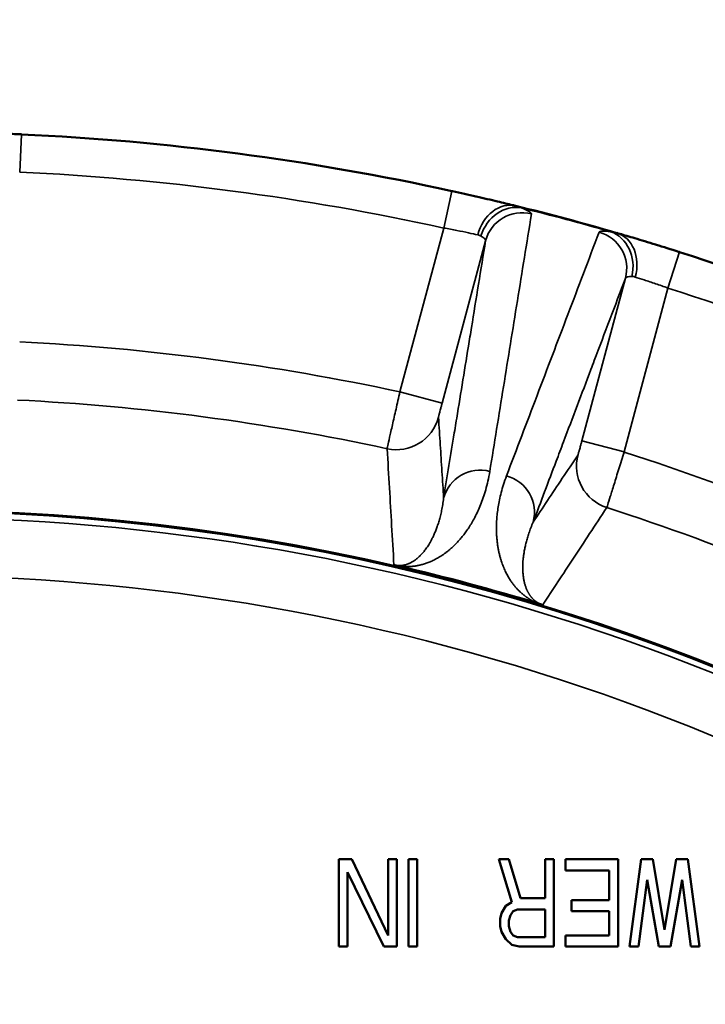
# Model space of a CAD drawing. Header units: millimetres. Extents: x 40 to 2195, y 40 to 1687.
# Tile 115 of 185: x 928 to 952, y 1470 to 1504. Entities that reach past the tile are written whole.
import ezdxf

# ---------------------------------------------------------------- set-up
doc = ezdxf.new("R2010")
doc.units = ezdxf.units.MM
doc.header["$LTSCALE"] = 8
for name, color, linetype, lineweight in [('Dimension (ISO)', 7, 'Continuous', 25), ('Visible (ISO)', 7, 'Continuous', 50), ('Visible Narrow (ISO)', 7, 'Continuous', 35)]:
    doc.layers.add(name, color=color, linetype=linetype, lineweight=lineweight)
doc.styles.add('Note Text (ANSI)', font='tahoma.ttf')
doc.dimstyles.new('Default (ISO)', dxfattribs={"dimscale": 8, "dimtxt": 1, "dimasz": 2.5, "dimexe": 3.175, "dimexo": 0, "dimgap": 0.762, "dimtad": 1, "dimrnd": 1e-08, "dimzin": 0, "dimdsep": 46, "dimtxsty": 'Note Text (ANSI)', "dimcen": 0.09, "dimdle": 10, "dimclrd": 1, "dimclre": 1, "dimclrt": 1, "dimazin": 0, "dimtfac": 3.5052, "dimtmove": 0, "dimatfit": 3, "dimfxl": 1, "dimtolj": 1, "dimtzin": 0, "dimlwd": -1, "dimlwe": -1, "dimarcsym": 0})

# ---------------------------------------------------------------- blocks, each defined once
blk = doc.blocks.new('_DotSmall')
at = {"color": 0, "linetype": 'ByBlock', "const_width": 0.5}
blk.add_lwpolyline([(-0.0625, 0, 1), (0.0625, 0, 1)], format="xyb", close=True, dxfattribs=at)
blk = doc.blocks.new('*D18')
at = {"layer": 'Defpoints', "color": 0, "transparency": 16777216}
for p in [(923.956, 1581.536), (883.956, 1411.827), (923.956, 1411.827)]:
    blk.add_point(p, dxfattribs=at)
at = {"layer": 'Dimension (ISO)', "color": 1, "transparency": 16777216}
for p, q in [((883.956, 1411.827), (883.956, 1606.936)), ((923.956, 1411.827), (923.956, 1606.936)), ((883.956, 1581.536), (732.283, 1581.536)), ((923.956, 1581.536), (883.956, 1581.536)), ((923.956, 1581.536), (943.956, 1581.536))]:
    blk.add_line(p, q, dxfattribs=at)
at = {"layer": 'Dimension (ISO)', "color": 1, "transparency": 16777216, "xscale": 20, "yscale": 20, "zscale": 20}
blk.add_blockref('_DotSmall', (883.956, 1581.536), dxfattribs=at)
at = {"layer": 'Dimension (ISO)', "color": 1, "transparency": 16777216, "xscale": 20, "yscale": 20, "zscale": 20, "rotation": 180}
blk.add_blockref('_DotSmall', (923.956, 1581.536), dxfattribs=at)
at = {"layer": 'Dimension (ISO)', "color": 1, "transparency": 16777216, "insert": (738.379, 1598.098), "char_height": 8, "attachment_point": 1, "style": 'Note Text (ANSI)'}
blk.add_mtext('\\A1;40.00 mm [1.575 in]', dxfattribs=at)
blk = doc.blocks.new('*D19')
at = {"layer": 'Defpoints', "color": 0, "transparency": 16777216}
for p in [(963.956, 1581.536), (923.956, 1411.827), (963.956, 1411.827)]:
    blk.add_point(p, dxfattribs=at)
at = {"layer": 'Dimension (ISO)', "color": 1, "transparency": 16777216}
for p, q in [((923.956, 1411.827), (923.956, 1606.936)), ((963.956, 1411.827), (963.956, 1606.936)), ((923.956, 1581.536), (903.956, 1581.536)), ((923.956, 1581.536), (963.956, 1581.536)), ((963.956, 1581.536), (1115.63, 1581.536))]:
    blk.add_line(p, q, dxfattribs=at)
at = {"layer": 'Dimension (ISO)', "color": 1, "transparency": 16777216, "xscale": 20, "yscale": 20, "zscale": 20}
blk.add_blockref('_DotSmall', (923.956, 1581.536), dxfattribs=at)
at = {"layer": 'Dimension (ISO)', "color": 1, "transparency": 16777216, "xscale": 20, "yscale": 20, "zscale": 20, "rotation": 180}
blk.add_blockref('_DotSmall', (963.956, 1581.536), dxfattribs=at)
at = {"layer": 'Dimension (ISO)', "color": 1, "transparency": 16777216, "insert": (1010.052, 1598.098), "char_height": 8, "attachment_point": 1, "style": 'Note Text (ANSI)'}
blk.add_mtext('\\A1;40.00 mm [1.575 in]', dxfattribs=at)

msp = doc.modelspace()

# ---------------------------------------------------------------- linework, layer by layer
at = {"layer": 'Visible (ISO)'}
for p, q in [((941.481, 1489.024), (941.481, 1489.024)), ((939.356, 1474.827), (938.906, 1474.827)), ((938.906, 1474.827), (938.906, 1471.827)), ((940.606, 1472.21), (939.356, 1474.827)), ((940.606, 1474.827), (940.606, 1472.21)), ((940.906, 1474.827), (940.606, 1474.827)), ((940.906, 1471.827), (940.906, 1474.827)), ((941.306, 1474.827), (941.306, 1471.827)), ((941.606, 1474.827), (941.306, 1474.827)), ((941.606, 1471.827), (941.606, 1474.827)), ((944.756, 1474.827), (944.406, 1474.827)), ((944.406, 1474.827), (944.856, 1473.359)), ((945.156, 1473.487), (944.756, 1474.827)), ((946.306, 1474.827), (946.006, 1474.827)), ((946.006, 1474.827), (946.006, 1473.487)), ((946.306, 1471.827), (946.306, 1474.827)), ((948.506, 1474.827), (946.706, 1474.827)), ((946.706, 1474.827), (946.706, 1474.444)), ((948.506, 1471.827), (948.506, 1474.827)), ((949.306, 1474.827), (948.906, 1471.827)), ((949.706, 1474.827), (949.306, 1474.827)), ((950.106, 1472.402), (949.706, 1474.827)), ((950.506, 1474.827), (950.106, 1472.402)), ((950.906, 1474.827), (950.506, 1474.827)), ((951.306, 1471.827), (950.906, 1474.827)), ((939.206, 1471.827), (939.206, 1474.381)), ((939.206, 1474.381), (940.456, 1471.827)), ((946.706, 1474.444), (948.206, 1474.444)), ((948.206, 1474.444), (948.206, 1473.423)), ((949.206, 1471.827), (949.506, 1474.125)), ((949.506, 1474.125), (949.906, 1471.827)), ((950.306, 1471.827), (950.706, 1474.125)), ((950.706, 1474.125), (951.006, 1471.827)), ((944.656, 1473.232), (944.506, 1472.976)), ((944.856, 1473.359), (944.656, 1473.232)), ((946.006, 1473.487), (945.156, 1473.487)), ((948.206, 1473.423), (946.906, 1473.423)), ((946.906, 1473.423), (946.906, 1473.04)), ((944.506, 1472.976), (944.456, 1472.785)), ((944.756, 1472.721), (944.806, 1472.912)), ((944.806, 1472.912), (944.906, 1473.04)), ((944.906, 1473.04), (945.056, 1473.104)), ((945.056, 1473.104), (946.006, 1473.104)), ((946.006, 1473.104), (946.006, 1472.147)), ((946.906, 1473.04), (948.206, 1473.04)), ((948.206, 1473.04), (948.206, 1472.21)), ((944.456, 1472.785), (944.456, 1472.529)), ((944.456, 1472.529), (944.506, 1472.338)), ((944.756, 1472.529), (944.756, 1472.721)), ((944.806, 1472.338), (944.756, 1472.529)), ((944.506, 1472.338), (944.656, 1472.083)), ((944.906, 1472.21), (944.806, 1472.338)), ((945.056, 1472.147), (944.906, 1472.21)), ((948.206, 1472.21), (946.706, 1472.21)), ((946.706, 1472.21), (946.706, 1471.827)), ((944.656, 1472.083), (944.856, 1471.891)), ((944.856, 1471.891), (945.106, 1471.827)), ((946.006, 1472.147), (945.056, 1472.147)), ((938.906, 1471.827), (939.206, 1471.827)), ((940.456, 1471.827), (940.906, 1471.827)), ((941.306, 1471.827), (941.606, 1471.827)), ((945.106, 1471.827), (946.306, 1471.827)), ((946.706, 1471.827), (948.506, 1471.827)), ((948.906, 1471.827), (949.206, 1471.827)), ((949.906, 1471.827), (950.306, 1471.827)), ((951.006, 1471.827), (951.306, 1471.827))]:
    msp.add_line(p, q, dxfattribs=at)
for centre, radius, start, end in [((923.956, 1411.827), 88, 77.63572, 87.36428), ((923.956, 1411.827), 88, 73.82664, 76.17336), ((923.956, 1411.827), 88, 62.63572, 72.36428), ((923.953, 1411.816), 79.012, 72.58741, 72.58756), ((923.956, 1411.827), 75, 48.2485, 166.5066), ((923.956, 1411.827), 74.974, 48.44102, 166.5018), ((923.956, 1411.827), 75.026, 73.0663, 76.93368)]:
    msp.add_arc(centre, radius, start, end, dxfattribs=at)
for points in [[(927.437, 1499.759), (927.609, 1499.752), (927.785, 1499.744), (927.961, 1499.736)], [(928.003, 1499.734), (927.989, 1499.735), (927.975, 1499.736), (927.961, 1499.736)], [(942.821, 1497.781), (942.814, 1497.783), (942.807, 1497.785), (942.8, 1497.786)], [(942.821, 1497.782), (943.092, 1497.722), (943.364, 1497.661), (943.622, 1497.602)], [(944.363, 1497.429), (944.553, 1497.383), (944.729, 1497.341), (944.882, 1497.303)], [(944.987, 1497.277), (944.953, 1497.286), (944.918, 1497.294), (944.882, 1497.303)], [(948.565, 1496.316), (948.532, 1496.326), (948.5, 1496.335), (948.468, 1496.345)], [(948.565, 1496.316), (948.717, 1496.272), (948.893, 1496.221), (949.083, 1496.164)], [(949.813, 1495.943), (950.063, 1495.866), (950.327, 1495.784), (950.589, 1495.701)], [(950.617, 1495.692), (950.608, 1495.695), (950.598, 1495.698), (950.589, 1495.701)]]:
    msp.add_open_spline(points, degree=3, dxfattribs=at)
for points, knots in [([(944.363, 1497.429), (944.14, 1497.482), (943.888, 1497.541), (943.626, 1497.601), (943.622, 1497.602)], [0.3439687, 0.3439687, 0.3439687, 0.3439687, 0.6666667, 0.6715503, 0.6715503, 0.6715503, 0.6715503]), ([(949.813, 1495.943), (949.809, 1495.944), (949.551, 1496.023), (949.302, 1496.099), (949.083, 1496.164)], [0.3285978, 0.3285978, 0.3285978, 0.3285978, 0.3333333, 0.6567425, 0.6567425, 0.6567425, 0.6567425]), ([(940.918, 1484.911), (940.913, 1484.912), (940.908, 1484.913), (940.903, 1484.915), (940.886, 1484.918), (940.871, 1484.922), (940.856, 1484.926), (940.846, 1484.928), (940.836, 1484.931), (940.827, 1484.933), (940.82, 1484.935), (940.813, 1484.936), (940.806, 1484.938)], [0, 0, 0, 0, 0.111933, 0.111933, 0.111933, 0.5, 0.5, 0.5, 0.773567, 0.773567, 0.773567, 1, 1, 1, 1]), ([(945.919, 1483.568), (945.91, 1483.571), (945.899, 1483.574), (945.888, 1483.577), (945.885, 1483.578), (945.881, 1483.579), (945.878, 1483.58), (945.869, 1483.582), (945.86, 1483.585), (945.85, 1483.588), (945.837, 1483.592), (945.823, 1483.596), (945.809, 1483.601)], [0, 0, 0, 0, 0.333333, 0.333333, 0.333333, 0.420684, 0.420684, 0.420684, 0.666667, 0.666667, 0.666667, 1, 1, 1, 1])]:
    msp.add_open_spline(points, degree=3, knots=knots, dxfattribs=at)
at = {"layer": 'Visible Narrow (ISO)'}
for p, q in [((927.943, 1498.436), (928.003, 1499.734)), ((942.8, 1497.786), (942.521, 1496.516)), ((942.521, 1496.516), (941.012, 1490.885)), ((943.957, 1496.08), (942.461, 1490.496)), ((950.223, 1494.453), (950.617, 1495.692)), ((947.266, 1489.209), (948.762, 1494.793)), ((948.714, 1488.821), (950.223, 1494.453)), ((941.012, 1490.885), (942.461, 1490.496)), ((948.714, 1488.821), (947.266, 1489.209))]:
    msp.add_line(p, q, dxfattribs=at)
for radius, start, end in [(86.7, 77.63572, 87.36428), (87.981, 73.96887, 76.03113), (86.7, 62.63572, 72.36428), (80.876, 77.82566, 87.17434), (78.877, 77.84022, 87.15978), (80.876, 62.82566, 72.17434), (78.877, 62.84022, 72.15978), (74.75, 49.44234, 130.55766), (72.751, 49.54382, 130.45618)]:
    msp.add_arc((923.956, 1411.827), radius, start, end, dxfattribs=at)
for centre, major_axis, ratio, start_param, end_param in [((944.676, 1496.015), (0.311, 1.262), 0.789779, 6.283184, 7.837805), ((944.882, 1495.95), (0.5, 1.2), 0.864879, 0.173697, 1.685659), ((945.213, 1495.744), (-1.283, 0.209), 0.996202, 4.62639, 6.182791), ((947.506, 1495.129), (1.216, -0.46), 0.996203, 0.100398, 1.656776), ((947.896, 1495.142), (0.168, 1.289), 0.864872, 4.597578, 6.109722), ((948.106, 1495.096), (0.362, 1.249), 0.789781, 4.728561, 6.283186), ((940.887, 1490.4), (1.497, 0.097), 0.99963, 4.435713, 5.956729), ((948.581, 1488.339), (-1.248, 0.832), 0.99963, 0.326482, 1.847479), ((943.769, 1486.902), (-1.283, 0.21), 0.996196, 4.616597, 6.182878), ((944.335, 1486.75), (1.216, -0.46), 0.996196, 0.100308, 1.666589)]:
    msp.add_ellipse(centre, major_axis=major_axis, ratio=ratio, start_param=start_param, end_param=end_param, dxfattribs=at)
for points, knots in [([(945.195, 1497.207), (945.165, 1497.221), (945.133, 1497.233), (945.099, 1497.245), (945.064, 1497.257), (945.027, 1497.268), (944.987, 1497.277)], [0, 0, 0, 0, 0.5, 0.5, 0.5, 1, 1, 1, 1]), ([(944.1, 1488.154), (944.256, 1489.118), (944.413, 1490.089), (944.571, 1491.065), (944.729, 1492.042), (944.888, 1493.024), (945.048, 1494.013), (945.208, 1495.002), (945.369, 1495.997), (945.531, 1496.999)], [0, 0, 0, 0, 0.3333333, 0.3333333, 0.3333333, 0.6666667, 0.6666667, 0.6666667, 1, 1, 1, 1]), ([(945.531, 1496.999), (945.534, 1497.021), (945.477, 1497.078), (945.308, 1497.16), (945.195, 1497.207)], [0, 0, 0, 0, 0.5, 0.9999984, 0.9999984, 0.9999984, 0.9999984]), ([(943.793, 1496.242), (943.778, 1496.25), (943.762, 1496.257), (943.744, 1496.264), (943.732, 1496.268), (943.719, 1496.272), (943.706, 1496.276), (943.699, 1496.277), (943.692, 1496.279), (943.685, 1496.281)], [0.0011973, 0.0011973, 0.0011973, 0.0011973, 0.5, 0.5, 0.5, 0.8260905, 0.8260905, 0.8260905, 0.9999994, 0.9999994, 0.9999994, 0.9999994]), ([(943.957, 1496.08), (943.961, 1496.101), (943.938, 1496.149), (943.851, 1496.21), (943.794, 1496.241)], [0.0000003, 0.0000003, 0.0000003, 0.0000003, 0.5, 1, 1, 1, 1]), ([(947.858, 1496.375), (947.498, 1495.427), (947.14, 1494.484), (946.784, 1493.548), (946.428, 1492.612), (946.074, 1491.681), (945.723, 1490.757), (945.372, 1489.832), (945.022, 1488.913), (944.675, 1488)], [0, 0, 0, 0, 0.333333, 0.333333, 0.333333, 0.666667, 0.666667, 0.666667, 1, 1, 1, 1]), ([(948.468, 1496.345), (948.455, 1496.349), (948.441, 1496.352), (948.428, 1496.356), (948.404, 1496.362), (948.379, 1496.368), (948.356, 1496.372), (948.32, 1496.379), (948.286, 1496.384), (948.253, 1496.387)], [0.0000021, 0.0000021, 0.0000021, 0.0000021, 0.1734717, 0.1734717, 0.1734717, 0.5, 0.5, 0.5, 1, 1, 1, 1]), ([(942.514, 1487.238), (942.635, 1487.98), (942.757, 1488.725), (942.879, 1489.474), (942.915, 1489.699), (942.952, 1489.923), (942.989, 1490.148), (943.131, 1491.022), (943.275, 1491.9), (943.419, 1492.783), (943.436, 1492.887), (943.453, 1492.991), (943.47, 1493.095), (943.631, 1494.084), (943.794, 1495.079), (943.957, 1496.08)], [0, 0, 0, 0, 0.256491, 0.256491, 0.256491, 0.333333, 0.333333, 0.333333, 0.631508, 0.631508, 0.631508, 0.666667, 0.666667, 0.666667, 1, 1, 1, 1]), ([(948.984, 1494.851), (948.918, 1494.852), (948.813, 1494.843), (948.768, 1494.812), (948.762, 1494.793)], [0.0000067, 0.0000067, 0.0000067, 0.0000067, 0.5, 1, 1, 1, 1]), ([(949.098, 1494.83), (949.077, 1494.837), (949.058, 1494.842), (949.039, 1494.845), (949.02, 1494.848), (949.002, 1494.85), (948.984, 1494.851)], [0, 0, 0, 0, 0.5, 0.5, 0.5, 0.9989295, 0.9989295, 0.9989295, 0.9989295]), ([(948.762, 1494.793), (948.403, 1493.844), (948.046, 1492.901), (947.691, 1491.964), (947.652, 1491.861), (947.613, 1491.757), (947.574, 1491.654), (947.259, 1490.822), (946.946, 1489.994), (946.634, 1489.172), (946.55, 1488.949), (946.466, 1488.727), (946.382, 1488.505), (946.117, 1487.805), (945.853, 1487.108), (945.591, 1486.414)], [0, 0, 0, 0, 0.333333, 0.333333, 0.333333, 0.370178, 0.370178, 0.370178, 0.666667, 0.666667, 0.666667, 0.746881, 0.746881, 0.746881, 1, 1, 1, 1]), ([(950.223, 1494.453), (950.079, 1494.505), (949.79, 1494.606), (949.397, 1494.737), (949.186, 1494.803), (949.098, 1494.83)], [0, 0, 0, 0, 0.3333333, 0.6666667, 0.9999978, 0.9999978, 0.9999978, 0.9999978]), ([(942.461, 1490.496), (942.457, 1490.482), (942.453, 1490.468), (942.449, 1490.453), (942.44, 1490.418), (942.431, 1490.383), (942.422, 1490.35), (942.417, 1490.331), (942.412, 1490.313), (942.408, 1490.296), (942.4, 1490.268), (942.393, 1490.241), (942.387, 1490.216), (942.382, 1490.196), (942.377, 1490.178), (942.372, 1490.16), (942.367, 1490.142), (942.363, 1490.125), (942.359, 1490.109), (942.355, 1490.092), (942.351, 1490.077), (942.348, 1490.064), (942.345, 1490.054), (942.343, 1490.046), (942.341, 1490.039), (942.339, 1490.028), (942.337, 1490.02), (942.336, 1490.016), (942.336, 1490.014), (942.336, 1490.013), (942.336, 1490.012)], [0.0000004, 0.0000004, 0.0000004, 0.0000004, 0.0569537, 0.0569537, 0.0569537, 0.2, 0.2, 0.2, 0.2779154, 0.2779154, 0.2779154, 0.4, 0.4, 0.4, 0.4970392, 0.4970392, 0.4970392, 0.6, 0.6, 0.6, 0.7160805, 0.7160805, 0.7160805, 0.8, 0.8, 0.8, 0.9372032, 0.9372032, 0.9372032, 1, 1, 1, 1]), ([(942.336, 1490.012), (942.357, 1489.689), (942.377, 1489.372), (942.397, 1489.063), (942.417, 1488.754), (942.436, 1488.454), (942.455, 1488.151), (942.475, 1487.849), (942.494, 1487.543), (942.514, 1487.238)], [0, 0, 0, 0, 0.333333, 0.333333, 0.333333, 0.666667, 0.666667, 0.666667, 1, 1, 1, 1]), ([(947.132, 1488.727), (947.132, 1488.727), (947.133, 1488.729), (947.133, 1488.73), (947.135, 1488.735), (947.137, 1488.742), (947.14, 1488.753), (947.142, 1488.76), (947.145, 1488.768), (947.147, 1488.777), (947.151, 1488.79), (947.155, 1488.806), (947.16, 1488.823), (947.165, 1488.838), (947.169, 1488.855), (947.174, 1488.874), (947.179, 1488.891), (947.184, 1488.91), (947.19, 1488.929), (947.197, 1488.954), (947.204, 1488.981), (947.211, 1489.008), (947.216, 1489.026), (947.221, 1489.044), (947.226, 1489.062), (947.235, 1489.096), (947.244, 1489.13), (947.254, 1489.166), (947.258, 1489.18), (947.262, 1489.195), (947.266, 1489.209)], [0.0000001, 0.0000001, 0.0000001, 0.0000001, 0.0628526, 0.0628526, 0.0628526, 0.2, 0.2, 0.2, 0.2839059, 0.2839059, 0.2839059, 0.4, 0.4, 0.4, 0.5030356, 0.5030356, 0.5030356, 0.6, 0.6, 0.6, 0.7220724, 0.7220724, 0.7220724, 0.8, 0.8, 0.8, 0.943102, 0.943102, 0.943102, 1, 1, 1, 1]), ([(940.571, 1488.935), (940.598, 1488.476), (940.625, 1488.023), (940.651, 1487.586), (940.677, 1487.15), (940.702, 1486.731), (940.727, 1486.294), (940.753, 1485.857), (940.779, 1485.401), (940.806, 1484.938)], [0, 0, 0, 0, 0.333333, 0.333333, 0.333333, 0.666667, 0.666667, 0.666667, 1, 1, 1, 1]), ([(948.121, 1486.911), (948.123, 1486.916), (948.146, 1486.988), (948.234, 1487.268), (948.367, 1487.696), (948.532, 1488.23), (948.654, 1488.624), (948.714, 1488.821)], [0, 0, 0, 0, 0.2, 0.4, 0.6, 0.8, 1, 1, 1, 1]), ([(945.591, 1486.414), (945.75, 1486.654), (945.914, 1486.899), (946.08, 1487.149), (946.247, 1487.399), (946.417, 1487.654), (946.592, 1487.917), (946.767, 1488.18), (946.947, 1488.45), (947.132, 1488.727)], [0, 0, 0, 0, 0.333333, 0.333333, 0.333333, 0.666667, 0.666667, 0.666667, 1, 1, 1, 1]), ([(940.918, 1484.911), (940.94, 1484.907), (940.96, 1484.904), (940.979, 1484.902), (940.998, 1484.899), (941.016, 1484.897), (941.033, 1484.895), (941.05, 1484.893), (941.067, 1484.891), (941.083, 1484.89), (941.1, 1484.889), (941.116, 1484.888), (941.132, 1484.887), (941.149, 1484.886), (941.165, 1484.885), (941.182, 1484.884), (941.198, 1484.884), (941.215, 1484.883), (941.232, 1484.883), (941.248, 1484.883), (941.265, 1484.883), (941.281, 1484.883), (941.298, 1484.884), (941.314, 1484.884), (941.331, 1484.885), (941.347, 1484.886), (941.364, 1484.887), (941.381, 1484.888), (941.397, 1484.889), (941.414, 1484.89), (941.431, 1484.892), (941.448, 1484.893), (941.465, 1484.895), (941.482, 1484.897), (941.499, 1484.899), (941.516, 1484.902), (941.534, 1484.904), (941.551, 1484.907), (941.569, 1484.91), (941.587, 1484.913), (941.605, 1484.916), (941.623, 1484.919), (941.642, 1484.923), (941.66, 1484.927), (941.679, 1484.931), (941.699, 1484.935), (941.718, 1484.94), (941.738, 1484.945), (941.759, 1484.95), (941.779, 1484.955), (941.8, 1484.961), (941.821, 1484.967), (941.842, 1484.974), (941.864, 1484.98), (941.885, 1484.988), (941.907, 1484.995), (941.929, 1485.002), (941.95, 1485.01), (941.972, 1485.018), (941.993, 1485.026), (942.014, 1485.035), (942.035, 1485.043), (942.056, 1485.052), (942.078, 1485.061), (942.099, 1485.07), (942.12, 1485.08), (942.141, 1485.09), (942.162, 1485.1), (942.184, 1485.11), (942.206, 1485.122), (942.228, 1485.133), (942.25, 1485.144), (942.272, 1485.157), (942.295, 1485.169), (942.318, 1485.182), (942.341, 1485.196), (942.364, 1485.21), (942.388, 1485.224), (942.413, 1485.24), (942.437, 1485.255), (942.462, 1485.271), (942.487, 1485.289), (942.512, 1485.306), (942.538, 1485.324), (942.565, 1485.344), (942.591, 1485.363), (942.618, 1485.384), (942.645, 1485.406), (942.673, 1485.427), (942.701, 1485.45), (942.729, 1485.474), (942.757, 1485.498), (942.786, 1485.524), (942.815, 1485.551), (942.844, 1485.577), (942.873, 1485.606), (942.903, 1485.635), (942.932, 1485.665), (942.962, 1485.695), (942.992, 1485.728), (943.023, 1485.761), (943.053, 1485.795), (943.084, 1485.831), (943.115, 1485.867), (943.146, 1485.905), (943.178, 1485.946), (943.21, 1485.986), (943.243, 1486.029), (943.276, 1486.075), (943.309, 1486.121), (943.342, 1486.169), (943.376, 1486.221), (943.41, 1486.273), (943.445, 1486.329), (943.48, 1486.388), (943.515, 1486.447), (943.55, 1486.51), (943.584, 1486.576), (943.619, 1486.642), (943.653, 1486.711), (943.687, 1486.783), (943.72, 1486.855), (943.752, 1486.93), (943.784, 1487.008), (943.815, 1487.087), (943.846, 1487.168), (943.875, 1487.254), (943.905, 1487.34), (943.933, 1487.429), (943.96, 1487.524), (943.987, 1487.618), (944.012, 1487.717), (944.036, 1487.822), (944.059, 1487.927), (944.081, 1488.038), (944.1, 1488.154)], [0.0000009, 0.0000009, 0.0000009, 0.0000009, 0.0222222, 0.0222222, 0.0222222, 0.0444444, 0.0444444, 0.0444444, 0.0666667, 0.0666667, 0.0666667, 0.0888889, 0.0888889, 0.0888889, 0.1111111, 0.1111111, 0.1111111, 0.1333333, 0.1333333, 0.1333333, 0.1555556, 0.1555556, 0.1555556, 0.1777778, 0.1777778, 0.1777778, 0.2, 0.2, 0.2, 0.2222222, 0.2222222, 0.2222222, 0.2444444, 0.2444444, 0.2444444, 0.2666667, 0.2666667, 0.2666667, 0.2888889, 0.2888889, 0.2888889, 0.3111111, 0.3111111, 0.3111111, 0.3333333, 0.3333333, 0.3333333, 0.3555556, 0.3555556, 0.3555556, 0.3777778, 0.3777778, 0.3777778, 0.4, 0.4, 0.4, 0.4222222, 0.4222222, 0.4222222, 0.4444444, 0.4444444, 0.4444444, 0.4666667, 0.4666667, 0.4666667, 0.4888889, 0.4888889, 0.4888889, 0.5111111, 0.5111111, 0.5111111, 0.5333333, 0.5333333, 0.5333333, 0.5555556, 0.5555556, 0.5555556, 0.5777778, 0.5777778, 0.5777778, 0.6, 0.6, 0.6, 0.6222222, 0.6222222, 0.6222222, 0.6444444, 0.6444444, 0.6444444, 0.6666667, 0.6666667, 0.6666667, 0.6888889, 0.6888889, 0.6888889, 0.7111111, 0.7111111, 0.7111111, 0.7333333, 0.7333333, 0.7333333, 0.7555556, 0.7555556, 0.7555556, 0.7777778, 0.7777778, 0.7777778, 0.8, 0.8, 0.8, 0.8222222, 0.8222222, 0.8222222, 0.8444444, 0.8444444, 0.8444444, 0.8666667, 0.8666667, 0.8666667, 0.8888889, 0.8888889, 0.8888889, 0.9111111, 0.9111111, 0.9111111, 0.9333333, 0.9333333, 0.9333333, 0.9555556, 0.9555556, 0.9555556, 0.9777778, 0.9777778, 0.9777778, 1, 1, 1, 1]), ([(944.675, 1488), (944.636, 1487.897), (944.568, 1487.699), (944.489, 1487.425), (944.43, 1487.17), (944.386, 1486.932), (944.356, 1486.708), (944.337, 1486.496), (944.329, 1486.3), (944.328, 1486.119), (944.335, 1485.952), (944.347, 1485.798), (944.364, 1485.654), (944.385, 1485.521), (944.409, 1485.397), (944.436, 1485.282), (944.464, 1485.175), (944.495, 1485.075), (944.527, 1484.981), (944.56, 1484.892), (944.595, 1484.808), (944.631, 1484.729), (944.667, 1484.655), (944.704, 1484.585), (944.74, 1484.521), (944.776, 1484.463), (944.811, 1484.408), (944.845, 1484.358), (944.878, 1484.312), (944.91, 1484.27), (944.942, 1484.23), (944.972, 1484.193), (945.003, 1484.158), (945.033, 1484.125), (945.062, 1484.093), (945.092, 1484.063), (945.121, 1484.035), (945.15, 1484.007), (945.178, 1483.982), (945.206, 1483.957), (945.234, 1483.934), (945.261, 1483.911), (945.288, 1483.89), (945.314, 1483.87), (945.34, 1483.851), (945.366, 1483.833), (945.391, 1483.816), (945.415, 1483.799), (945.44, 1483.784), (945.464, 1483.769), (945.487, 1483.754), (945.511, 1483.74), (945.535, 1483.727), (945.558, 1483.714), (945.583, 1483.701), (945.607, 1483.688), (945.634, 1483.675), (945.662, 1483.662), (945.692, 1483.648), (945.726, 1483.634), (945.763, 1483.618), (945.793, 1483.607), (945.809, 1483.601)], [0, 0, 0, 0, 0.0166667, 0.0333333, 0.05, 0.0666667, 0.0833333, 0.1, 0.1166667, 0.1333333, 0.15, 0.1666667, 0.1833333, 0.2, 0.2166667, 0.2333333, 0.25, 0.2666667, 0.2833333, 0.3, 0.3166667, 0.3333333, 0.35, 0.3666667, 0.3833333, 0.4, 0.4166667, 0.4333333, 0.45, 0.4666667, 0.4833333, 0.5, 0.5166667, 0.5333333, 0.55, 0.5666667, 0.5833333, 0.6, 0.6166667, 0.6333333, 0.65, 0.6666667, 0.6833333, 0.7, 0.7166667, 0.7333333, 0.75, 0.7666667, 0.7833333, 0.8, 0.8166667, 0.8333333, 0.85, 0.8666667, 0.8833333, 0.9, 0.9166667, 0.9333333, 0.95, 0.9666667, 0.9833333, 1, 1, 1, 1]), ([(945.919, 1483.568), (946.092, 1483.831), (946.267, 1484.097), (946.442, 1484.363), (946.617, 1484.629), (946.793, 1484.895), (946.973, 1485.169), (947.154, 1485.443), (947.339, 1485.725), (947.53, 1486.015), (947.722, 1486.305), (947.919, 1486.604), (948.121, 1486.911)], [0, 0, 0, 0, 0.25, 0.25, 0.25, 0.5, 0.5, 0.5, 0.75, 0.75, 0.75, 1, 1, 1, 1])]:
    msp.add_open_spline(points, degree=3, knots=knots, dxfattribs=at)
for points in [[(943.685, 1496.281), (943.594, 1496.301), (943.378, 1496.349), (942.974, 1496.433), (942.673, 1496.489), (942.521, 1496.516)], [(948.253, 1496.387), (948.131, 1496.403), (947.944, 1496.417), (947.866, 1496.396), (947.858, 1496.375)], [(941.012, 1490.885), (940.966, 1490.684), (940.875, 1490.283), (940.751, 1489.737), (940.652, 1489.3), (940.588, 1489.013), (940.572, 1488.94), (940.571, 1488.935)], [(940.806, 1484.938), (940.819, 1484.935), (940.843, 1484.93), (940.878, 1484.925), (940.908, 1484.921), (940.935, 1484.919), (940.961, 1484.918), (940.986, 1484.917), (941.012, 1484.918), (941.038, 1484.919), (941.064, 1484.921), (941.09, 1484.924), (941.116, 1484.928), (941.142, 1484.933), (941.168, 1484.939), (941.196, 1484.945), (941.223, 1484.953), (941.252, 1484.962), (941.282, 1484.973), (941.313, 1484.986), (941.346, 1485), (941.38, 1485.016), (941.413, 1485.034), (941.446, 1485.053), (941.479, 1485.073), (941.512, 1485.095), (941.546, 1485.119), (941.58, 1485.146), (941.616, 1485.175), (941.653, 1485.207), (941.692, 1485.244), (941.732, 1485.284), (941.774, 1485.329), (941.817, 1485.379), (941.861, 1485.434), (941.907, 1485.494), (941.953, 1485.561), (942, 1485.634), (942.048, 1485.715), (942.098, 1485.806), (942.15, 1485.908), (942.203, 1486.024), (942.256, 1486.156), (942.308, 1486.3), (942.358, 1486.454), (942.404, 1486.623), (942.446, 1486.807), (942.484, 1487.009), (942.505, 1487.16), (942.514, 1487.238)], [(945.591, 1486.414), (945.561, 1486.346), (945.508, 1486.214), (945.443, 1486.033), (945.39, 1485.865), (945.347, 1485.709), (945.313, 1485.561), (945.285, 1485.423), (945.265, 1485.295), (945.25, 1485.177), (945.24, 1485.068), (945.235, 1484.968), (945.232, 1484.875), (945.233, 1484.789), (945.236, 1484.709), (945.241, 1484.635), (945.248, 1484.566), (945.257, 1484.502), (945.267, 1484.442), (945.278, 1484.385), (945.291, 1484.332), (945.304, 1484.281), (945.318, 1484.234), (945.333, 1484.19), (945.347, 1484.15), (945.362, 1484.113), (945.377, 1484.078), (945.392, 1484.047), (945.406, 1484.018), (945.421, 1483.991), (945.435, 1483.967), (945.449, 1483.944), (945.462, 1483.922), (945.476, 1483.901), (945.49, 1483.882), (945.504, 1483.863), (945.517, 1483.846), (945.531, 1483.829), (945.545, 1483.813), (945.558, 1483.798), (945.571, 1483.784), (945.584, 1483.771), (945.597, 1483.758), (945.61, 1483.746), (945.623, 1483.734), (945.636, 1483.723), (945.648, 1483.713), (945.66, 1483.703), (945.673, 1483.694), (945.685, 1483.685), (945.697, 1483.676), (945.708, 1483.668), (945.72, 1483.66), (945.732, 1483.653), (945.744, 1483.645), (945.757, 1483.638), (945.77, 1483.631), (945.785, 1483.623), (945.8, 1483.615), (945.817, 1483.607), (945.836, 1483.598), (945.859, 1483.589), (945.887, 1483.579), (945.908, 1483.571), (945.919, 1483.568)]]:
    msp.add_open_spline(points, degree=3, dxfattribs=at)

# ---------------------------------------------------------------- dimensions: what is measured, and where the dimension line sits
at = {"layer": 'Dimension (ISO)', "color": 1, "true_color": 0xff0000}
for base, p1, p2, picture, middle in [((923.956, 1581.536), (883.956, 1411.827), (923.956, 1411.827), '*D18', (788.12, 1581.536)), ((963.956, 1581.536), (923.956, 1411.827), (963.956, 1411.827), '*D19', (1059.793, 1581.536))]:
    dim = msp.add_linear_dim(base=base, p1=p1, p2=p2, angle=180, text='<> mm [1.575 in]', dimstyle='Default (ISO)', override={"dimgap": 0.762, "dimdec": 2, "dimpost": '', "dimblk1": 'DotSmall', "dimblk2": 'DotSmall', "dimsah": 1, "dimdle": 0, "dimtol": 0, "dimlim": 0, "dimtp": 0, "dimtm": 0, "dimtdec": 2, "dimtofl": 1, "dimatfit": 1}, dxfattribs=at)
    dim.commit()
    dim.dimension.update_dxf_attribs({"geometry": picture, "text_midpoint": middle, "dimtype": 160})

doc.saveas('drawing.dxf')
